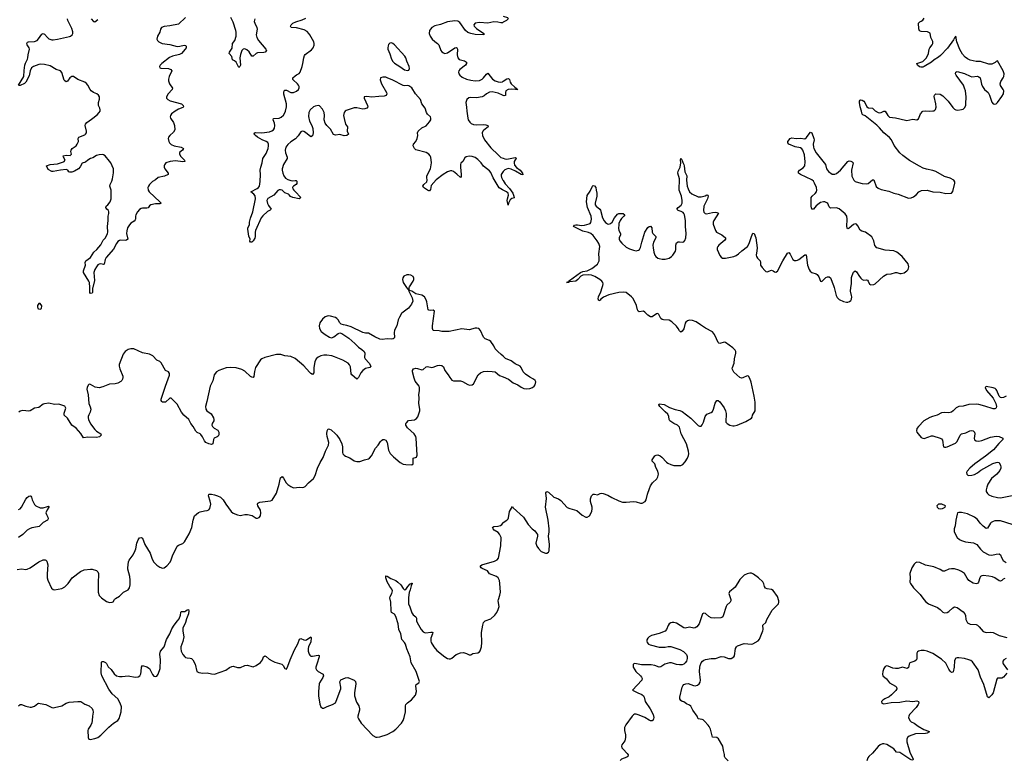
# Model space of a CAD drawing. Header units: inches. Extents: x 1843750 to 1959452, y 907112 to 1016326.
# Tile 66 of 137: x 1873285 to 1886963, y 983435 to 993719. Entities that reach past the tile are written whole.
import ezdxf

# ---------------------------------------------------------------- set-up
doc = ezdxf.new("R2010")
doc.units = ezdxf.units.IN
doc.header["$MEASUREMENT"] = 0
for name, color, linetype in [('B8978', 7, 'Continuous'), ('B8979', 7, 'Continuous'), ('B8988', 7, 'Continuous'), ('B8989', 7, 'Continuous')]:
    doc.layers.add(name, color=color, linetype=linetype)

msp = doc.modelspace()

# ---------------------------------------------------------------- linework, layer by layer
at = {"layer": 'B8978', "color": 6}
for points, elevation in [([(1878658, 990000), (1878670, 989981), (1878687, 989967), (1878690, 989954), (1878698, 989958), (1878692, 989950), (1878739, 989859), (1878745, 989810), (1878728, 989770), (1878687, 989713), (1878610, 989660), (1878590, 989639), (1878559, 989590), (1878542, 989550), (1878522, 989470), (1878492, 989408), (1878487, 989370), (1878490, 989310), (1878485, 989295), (1878474, 989286), (1878450, 989283), (1878390, 989287), (1878322, 989278), (1878290, 989283), (1878217, 989317), (1878130, 989367), (1878090, 989368), (1878050, 989377), (1877890, 989455), (1877830, 989473), (1877781, 989481), (1877751, 989491), (1877731, 989511), (1877710, 989550), (1877691, 989571), (1877670, 989583), (1877603, 989603), (1877570, 989606), (1877526, 989594), (1877490, 989563), (1877456, 989510), (1877445, 989470), (1877450, 989430), (1877475, 989390), (1877530, 989347), (1877590, 989309), (1877610, 989304), (1877630, 989307), (1877650, 989317), (1877710, 989364), (1877730, 989369), (1877762, 989362), (1877856, 989296), (1877942, 989222), (1877990, 989174), (1878039, 989139), (1878070, 989110), (1878078, 989090), (1878074, 989030), (1878082, 989010), (1878139, 988950), (1878162, 988910), (1878147, 988890), (1878090, 988874), (1878052, 988850), (1878024, 988816), (1877990, 988749), (1877970, 988729), (1877901, 988790), (1877890, 988804), (1877878, 988898), (1877867, 988927), (1877849, 988949), (1877774, 988990), (1877659, 989039), (1877623, 989050), (1877550, 989063), (1877510, 989062), (1877470, 989052), (1877430, 989032), (1877405, 989010), (1877384, 988970), (1877372, 988890), (1877370, 988815), (1877350, 988793), (1877330, 988805), (1877310, 988825), (1877230, 988914), (1877110, 989015), (1877050, 989042), (1876970, 989052), (1876911, 989071), (1876892, 989072), (1876850, 989070), (1876690, 989027), (1876650, 989012), (1876630, 988998), (1876559, 988890), (1876545, 988835), (1876537, 988763), (1876530, 988749), (1876510, 988754), (1876490, 988767), (1876410, 988840), (1876370, 988860), (1876290, 988886), (1876209, 988891), (1876155, 988885), (1876050, 988850), (1876018, 988830), (1875987, 988790), (1875970, 988703), (1875929, 988631), (1875884, 988416), (1875866, 988350), (1875870, 988313), (1875883, 988290), (1875946, 988246), (1875976, 988190), (1875982, 988170), (1875980, 988150), (1875959, 988110), (1875955, 988090), (1875964, 988070), (1875988, 988048), (1876038, 988018), (1876052, 987990), (1876050, 987956), (1876042, 987938), (1876030, 987926), (1875986, 987910), (1875976, 987890), (1875968, 987832), (1875950, 987820), (1875910, 987829), (1875871, 987850), (1875852, 987872), (1875825, 987925), (1875801, 987961), (1875790, 987971), (1875749, 987989), (1875730, 988005), (1875696, 988070), (1875662, 988110), (1875633, 988170), (1875566, 988226), (1875534, 988270), (1875470, 988382), (1875390, 988462), (1875370, 988464), (1875310, 988410), (1875270, 988408), (1875259, 988419), (1875252, 988432), (1875251, 988450), (1875308, 988632), (1875365, 988785), (1875368, 988808), (1875353, 988830), (1875310, 988850), (1875250, 988953), (1875231, 988971), (1875190, 988992), (1875133, 989050), (1875090, 989075), (1874990, 989093), (1874870, 989149), (1874830, 989151), (1874790, 989142), (1874750, 989111), (1874723, 989077), (1874668, 988930), (1874666, 988910), (1874675, 988870), (1874718, 988770), (1874719, 988750), (1874712, 988730), (1874702, 988710), (1874690, 988697), (1874647, 988673), (1874610, 988665), (1874530, 988658), (1874440, 988620), (1874390, 988609), (1874335, 988615), (1874270, 988656), (1874250, 988660), (1874236, 988644), (1874220, 988610), (1874218, 988590), (1874238, 988510), (1874243, 988390), (1874264, 988344), (1874271, 988310), (1874265, 988270), (1874246, 988234), (1874238, 988210), (1874236, 988190), (1874241, 988170), (1874270, 988107), (1874327, 988027), (1874350, 988004), (1874411, 987970), (1874418, 987950), (1874404, 987936), (1874391, 987929), (1874350, 987919), (1874230, 987922), (1874170, 987912), (1874134, 987974), (1874070, 988049), (1874010, 988087), (1873950, 988185), (1873903, 988230), (1873903, 988257), (1873923, 988310), (1873924, 988324), (1873910, 988354), (1873830, 988379), (1873770, 988376), (1873690, 988393), (1873630, 988387), (1873610, 988380), (1873550, 988336), (1873490, 988323), (1873430, 988288), (1873410, 988284), (1873330, 988294), (1873290, 988283), (1873272, 988268)], 600), ([(1874299, 990000), (1874296, 989990), (1874294, 989930), (1874290, 989924), (1874270, 989916), (1874257, 989930), (1874260, 989990), (1874259, 990000)], 500), ([(1880000, 989045), (1879974, 989070), (1879925, 989110), (1879891, 989150), (1879870, 989192), (1879829, 989249), (1879810, 989264), (1879750, 989290), (1879728, 989310), (1879685, 989405), (1879661, 989430), (1879636, 989436), (1879610, 989436), (1879530, 989413), (1879427, 989427), (1879250, 989390), (1879150, 989392), (1879110, 989401), (1879030, 989404), (1879020, 989430), (1879020, 989470), (1879048, 989670), (1879030, 989686), (1878990, 989682), (1878970, 989684), (1878961, 989690), (1878942, 989802), (1878932, 989830), (1878907, 989870), (1878870, 989893), (1878790, 989912), (1878730, 989949), (1878700, 989960), (1878694, 989974), (1878697, 990000)], 600), ([(1873250, 986087), (1873310, 986092), (1873370, 986085), (1873390, 986089), (1873430, 986109), (1873550, 986193), (1873610, 986218), (1873639, 986219), (1873650, 986216), (1873660, 986200), (1873676, 986150), (1873666, 986026), (1873667, 985970), (1873675, 985935), (1873727, 985827), (1873749, 985809), (1873770, 985804), (1873870, 985820), (1873910, 985842), (1873959, 985890), (1874013, 985967), (1874130, 986058), (1874182, 986078), (1874270, 986090), (1874290, 986089), (1874350, 986070), (1874362, 986062), (1874372, 986052), (1874380, 986030), (1874373, 985890), (1874377, 985770), (1874390, 985724), (1874419, 985690), (1874490, 985642), (1874530, 985628), (1874570, 985629), (1874584, 985636), (1874602, 985670), (1874616, 985684), (1874670, 985715), (1874728, 985772), (1874790, 985804), (1874811, 985830), (1874821, 985870), (1874821, 985939), (1874815, 985990), (1874788, 986090), (1874787, 986110), (1874795, 986190), (1874805, 986215), (1874860, 986290), (1874890, 986350), (1874898, 986370), (1874911, 986450), (1874930, 986497), (1874950, 986523), (1874970, 986530), (1874990, 986519), (1875023, 986430), (1875097, 986310), (1875127, 986227), (1875150, 986187), (1875190, 986147), (1875230, 986117), (1875270, 986103), (1875290, 986106), (1875330, 986134), (1875375, 986185), (1875390, 986219), (1875410, 986290), (1875444, 986350), (1875470, 986409), (1875490, 986423), (1875550, 986445), (1875576, 986470), (1875639, 986581), (1875677, 986670), (1875694, 986770), (1875713, 986830), (1875770, 986876), (1875790, 986885), (1875850, 986898), (1875890, 986902), (1875910, 986912), (1875928, 986932), (1875939, 986990), (1875933, 987033), (1875909, 987110), (1875914, 987126), (1875919, 987130), (1875950, 987133), (1875990, 987123), (1876033, 987110), (1876072, 987090), (1876111, 987051), (1876148, 986990), (1876224, 986890), (1876250, 986869), (1876310, 986845), (1876350, 986837), (1876370, 986838), (1876411, 986849), (1876450, 986850), (1876513, 986833), (1876570, 986800), (1876590, 986796), (1876610, 986806), (1876628, 986832), (1876636, 986870), (1876628, 986910), (1876595, 986970), (1876590, 986990), (1876594, 987006), (1876621, 987019), (1876770, 987039), (1876792, 987048), (1876853, 987147), (1876889, 987270), (1876903, 987337), (1876910, 987356), (1876930, 987377), (1876950, 987354), (1876988, 987290), (1877010, 987267), (1877050, 987236), (1877090, 987220), (1877170, 987230), (1877210, 987225), (1877230, 987227), (1877250, 987237), (1877296, 987290), (1877368, 987350), (1877388, 987390), (1877422, 987490), (1877459, 987570), (1877501, 987639), (1877531, 987729), (1877576, 987810), (1877578, 987850), (1877556, 987930), (1877551, 987969), (1877555, 988010), (1877570, 988036), (1877590, 988034), (1877610, 988022), (1877670, 987971), (1877691, 987950), (1877733, 987890), (1877759, 987830), (1877768, 987790), (1877769, 987709), (1877776, 987690), (1877790, 987671), (1877810, 987658), (1877870, 987635), (1877930, 987594), (1877970, 987584), (1878010, 987584), (1878073, 987607), (1878130, 987621), (1878143, 987630), (1878170, 987662), (1878228, 987770), (1878263, 987810), (1878299, 987861), (1878310, 987876), (1878330, 987889), (1878350, 987892), (1878370, 987882), (1878388, 987848), (1878410, 987744), (1878430, 987696), (1878476, 987650), (1878570, 987571), (1878610, 987548), (1878650, 987542), (1878730, 987540), (1878749, 987550), (1878753, 987570), (1878750, 987630), (1878796, 987644), (1878808, 987672), (1878791, 987910), (1878787, 987930), (1878764, 987970), (1878672, 988050), (1878649, 988090), (1878650, 988110), (1878657, 988123), (1878688, 988152), (1878770, 988162), (1878799, 988181), (1878815, 988205), (1878842, 988290), (1878843, 988310), (1878830, 988390), (1878833, 988470), (1878830, 988510), (1878840, 988570), (1878841, 988610), (1878834, 988630), (1878780, 988700), (1878763, 988743), (1878740, 988830), (1878741, 988850), (1878757, 988870), (1878790, 988879), (1878810, 988877), (1878870, 988856), (1878890, 988860), (1878930, 988898), (1878950, 988904), (1879010, 988892), (1879030, 988895), (1879090, 988919), (1879121, 988921), (1879150, 988916), (1879170, 988897), (1879191, 988850), (1879236, 988790), (1879261, 988750), (1879290, 988716), (1879310, 988706), (1879330, 988703), (1879410, 988706), (1879436, 988696), (1879510, 988653), (1879535, 988645), (1879570, 988647), (1879590, 988661), (1879654, 988786), (1879684, 988816), (1879730, 988834), (1879777, 988837), (1879850, 988836), (1879891, 988831), (1879950, 988780), (1880000, 988760)], 600), ([(1873270, 986917), (1873290, 986928), (1873310, 986951), (1873370, 987060), (1873390, 987085), (1873410, 987101), (1873430, 987109), (1873441, 987101), (1873447, 987090), (1873459, 987050), (1873488, 986988), (1873509, 986969), (1873570, 986939), (1873610, 986941), (1873670, 986962), (1873683, 986963), (1873690, 986958), (1873691, 986951), (1873665, 986915), (1873650, 986870), (1873655, 986850), (1873677, 986810), (1873682, 986790), (1873672, 986770), (1873610, 986737), (1873556, 986684), (1873530, 986676), (1873455, 986665), (1873420, 986650), (1873390, 986630), (1873330, 986570), (1873270, 986531)], 600), ([(1873269, 984191), (1873290, 984212), (1873310, 984212), (1873369, 984189), (1873430, 984173), (1873450, 984173), (1873490, 984186), (1873537, 984223), (1873550, 984227), (1873570, 984226), (1873650, 984211), (1873730, 984169), (1873750, 984166), (1873770, 984168), (1873870, 984194), (1873930, 984227), (1873970, 984241), (1874090, 984254), (1874132, 984252), (1874190, 984213), (1874251, 984190), (1874290, 984154), (1874301, 984130), (1874305, 984105), (1874294, 984050), (1874291, 983989), (1874285, 983955), (1874275, 983925), (1874237, 983870), (1874231, 983850), (1874238, 983750), (1874247, 983727), (1874263, 983723), (1874330, 983737), (1874370, 983754), (1874410, 983786), (1874523, 983897), (1874588, 983952), (1874649, 983990), (1874666, 984014), (1874696, 984110), (1874697, 984177), (1874682, 984230), (1874646, 984290), (1874570, 984360), (1874524, 984424), (1874424, 984610), (1874418, 984650), (1874422, 984798), (1874431, 984809), (1874450, 984808), (1874475, 984795), (1874490, 984781), (1874515, 984735), (1874555, 984695), (1874596, 984636), (1874630, 984610), (1874670, 984597), (1874710, 984598), (1874790, 984610), (1874890, 984591), (1874930, 984595), (1874952, 984608), (1874966, 984634), (1874973, 984670), (1874976, 984730), (1874990, 984754), (1875050, 984734), (1875087, 984710), (1875104, 984684), (1875130, 984626), (1875150, 984602), (1875170, 984598), (1875190, 984606), (1875210, 984631), (1875236, 984710), (1875239, 984830), (1875233, 984910), (1875240, 984950), (1875291, 985009), (1875325, 985115), (1875370, 985190), (1875397, 985263), (1875430, 985314), (1875479, 985370), (1875499, 985401), (1875517, 985450), (1875522, 985490), (1875530, 985501), (1875577, 985503), (1875591, 985509), (1875610, 985527), (1875630, 985530), (1875635, 985510), (1875628, 985470), (1875600, 985400), (1875588, 985350), (1875551, 985270), (1875551, 985230), (1875563, 985150), (1875553, 985087), (1875525, 985010), (1875523, 984990), (1875529, 984950), (1875550, 984906), (1875580, 984870), (1875590, 984863), (1875610, 984858), (1875655, 984855), (1875670, 984849), (1875689, 984829), (1875724, 984770), (1875747, 984667), (1875773, 984653), (1875830, 984646), (1875890, 984648), (1875950, 984634), (1875990, 984633), (1876150, 984689), (1876197, 984723), (1876230, 984739), (1876250, 984741), (1876310, 984725), (1876350, 984724), (1876410, 984750), (1876450, 984757), (1876510, 984736), (1876530, 984734), (1876570, 984750), (1876630, 984792), (1876658, 984830), (1876670, 984872), (1876690, 984887), (1876710, 984878), (1876750, 984838), (1876790, 984815), (1876830, 984796), (1876926, 984770), (1876946, 984750), (1876970, 984708), (1876990, 984701), (1877010, 984742), (1877040, 984830), (1877104, 984970), (1877149, 985051), (1877170, 985119), (1877190, 985125), (1877230, 985106), (1877255, 985105), (1877271, 985109), (1877330, 985150), (1877334, 985134), (1877330, 985080), (1877296, 985010), (1877291, 984990), (1877294, 984950), (1877306, 984910), (1877314, 984894), (1877330, 984883), (1877350, 984882), (1877430, 984896), (1877445, 984890), (1877446, 984870), (1877411, 984770), (1877399, 984730), (1877399, 984710), (1877408, 984690), (1877430, 984670), (1877490, 984638), (1877500, 984630), (1877502, 984622), (1877503, 984610), (1877496, 984584), (1877450, 984510), (1877445, 984495), (1877436, 984390), (1877437, 984330), (1877454, 984214), (1877470, 984179), (1877490, 984161), (1877510, 984159), (1877557, 984183), (1877630, 984208), (1877670, 984235), (1877683, 984257), (1877744, 984430), (1877747, 984450), (1877733, 984527), (1877745, 984555), (1877810, 984581), (1877845, 984585), (1877930, 984546), (1877949, 984529), (1877955, 984495), (1877934, 984370), (1877935, 984330), (1877963, 984243), (1877995, 984190), (1878005, 984150), (1878005, 984130), (1877980, 984050), (1877982, 984030), (1877990, 984010), (1878028, 983950), (1878190, 983781), (1878230, 983758), (1878250, 983755), (1878290, 983760), (1878390, 983794), (1878470, 983837), (1878510, 983867), (1878589, 983951), (1878613, 983990), (1878628, 984030), (1878642, 984110), (1878642, 984190), (1878650, 984210), (1878670, 984234), (1878727, 984273), (1878781, 984339), (1878798, 984390), (1878788, 984470), (1878791, 984489), (1878831, 984509), (1878837, 984530), (1878791, 984670), (1878725, 984790), (1878710, 984870), (1878663, 984983), (1878644, 985050), (1878632, 985072), (1878594, 985114), (1878580, 985190), (1878550, 985250), (1878543, 985330), (1878510, 985434), (1878490, 985463), (1878448, 985490), (1878443, 985510), (1878439, 985630), (1878427, 985693), (1878429, 985711), (1878456, 985750), (1878463, 985790), (1878454, 985814), (1878426, 985850), (1878390, 985913), (1878370, 985969), (1878370, 985995), (1878390, 985994), (1878442, 985962), (1878510, 985930), (1878538, 985910), (1878579, 985870), (1878610, 985821), (1878630, 985802), (1878650, 985808), (1878677, 985850), (1878710, 985885), (1878716, 985884), (1878730, 985896), (1878735, 985895), (1878738, 985890), (1878721, 985859), (1878710, 985804), (1878694, 985766), (1878685, 985695), (1878688, 985608), (1878706, 985566), (1878730, 985483), (1878750, 985454), (1878788, 985428), (1878797, 985410), (1878798, 985370), (1878806, 985350), (1878863, 985250), (1878890, 985218), (1878909, 985209), (1878927, 985207), (1878996, 985216), (1879015, 985215), (1879025, 985210), (1879021, 985190), (1878996, 985130), (1878994, 985090), (1879001, 985070), (1879036, 985010), (1879079, 984959), (1879190, 984873), (1879230, 984851), (1879250, 984845), (1879270, 984845), (1879290, 984854), (1879350, 984906), (1879410, 984929), (1879450, 984932), (1879490, 984920), (1879530, 984902), (1879550, 984902), (1879581, 984919), (1879650, 984930), (1879670, 984943), (1879683, 984957), (1879700, 985010), (1879706, 985070), (1879700, 985210), (1879718, 985310), (1879730, 985347), (1879750, 985372), (1879830, 985401), (1879887, 985450), (1879915, 985490), (1879933, 985530), (1879945, 985570), (1879933, 985650), (1879934, 985670), (1879957, 985730), (1879965, 985770), (1879957, 985890), (1879948, 985930), (1879931, 985971), (1879908, 985990), (1879810, 986027), (1879785, 986065), (1879710, 986099), (1879696, 986110), (1879683, 986130), (1879684, 986136), (1879705, 986150), (1879879, 986201), (1879920, 986220), (1879938, 986242), (1879968, 986412), (1879971, 986530), (1879966, 986550), (1879950, 986577), (1879930, 986597), (1879878, 986630), (1879860, 986650), (1879852, 986670), (1879870, 986680), (1879930, 986685), (1879964, 986696), (1879983, 986710), (1880000, 986733)], 500)]:
    msp.add_lwpolyline(points, dxfattribs=dict(at, elevation=elevation))
at = {"layer": 'B8978', "color": 6, "elevation": 600}
msp.add_lwpolyline([(1873570, 989778), (1873550, 989778), (1873532, 989750), (1873531, 989730), (1873538, 989710), (1873544, 989704), (1873570, 989701), (1873589, 989711), (1873590, 989746)], close=True, dxfattribs=at)
at = {"layer": 'B8979', "color": 6}
for points, elevation in [([(1875586, 993750), (1875490, 993659), (1875370, 993633), (1875290, 993625), (1875254, 993610), (1875243, 993590), (1875232, 993548), (1875200, 993490), (1875191, 993450), (1875198, 993430), (1875218, 993410), (1875264, 993390), (1875370, 993374), (1875470, 993349), (1875510, 993350), (1875570, 993364), (1875590, 993359), (1875598, 993350), (1875595, 993330), (1875582, 993310), (1875531, 993249), (1875504, 993236), (1875407, 993213), (1875365, 993195), (1875257, 993110), (1875237, 993090), (1875227, 993070), (1875232, 993052), (1875245, 993045), (1875350, 993043), (1875386, 993030), (1875397, 993010), (1875361, 992930), (1875352, 992892), (1875352, 992872), (1875365, 992830), (1875407, 992770), (1875404, 992750), (1875347, 992690), (1875325, 992650), (1875325, 992630), (1875341, 992610), (1875374, 992594), (1875532, 992552), (1875556, 992530), (1875560, 992510), (1875550, 992498), (1875490, 992475), (1875446, 992450), (1875393, 992410), (1875380, 992390), (1875374, 992370), (1875378, 992350), (1875420, 992290), (1875435, 992250), (1875439, 992190), (1875423, 992157), (1875370, 992110), (1875353, 992090), (1875345, 992070), (1875355, 992030), (1875366, 992010), (1875390, 991986), (1875430, 991967), (1875527, 991950), (1875559, 991930), (1875546, 991910), (1875506, 991874), (1875503, 991850), (1875522, 991822), (1875576, 991770), (1875578, 991750), (1875550, 991745), (1875450, 991760), (1875373, 991750), (1875317, 991730), (1875295, 991705), (1875290, 991690), (1875293, 991670), (1875302, 991650), (1875347, 991590), (1875345, 991570), (1875295, 991545), (1875210, 991526), (1875170, 991495), (1875128, 991472), (1875086, 991430), (1875072, 991410), (1875066, 991390), (1875070, 991350), (1875081, 991330), (1875231, 991190), (1875248, 991170), (1875230, 991164), (1875170, 991161), (1875107, 991150), (1875086, 991134), (1875070, 991109), (1875050, 991103), (1874990, 991104), (1874970, 991098), (1874950, 991084), (1874920, 991050), (1874897, 991010), (1874893, 990990), (1874895, 990950), (1874890, 990942), (1874876, 990924), (1874830, 990893), (1874810, 990873), (1874784, 990830), (1874771, 990789), (1874767, 990750), (1874786, 990670), (1874770, 990658), (1874750, 990655), (1874690, 990659), (1874670, 990654), (1874650, 990640), (1874630, 990614), (1874586, 990534), (1874484, 990416), (1874472, 990390), (1874456, 990324), (1874450, 990320), (1874410, 990329), (1874390, 990325), (1874370, 990314), (1874350, 990290), (1874328, 990250), (1874314, 990210), (1874324, 990096), (1874299, 990000)], 500), ([(1876550, 993730), (1876544, 993696), (1876551, 993670), (1876579, 993610), (1876582, 993590), (1876569, 993510), (1876578, 993470), (1876600, 993430), (1876706, 993310), (1876712, 993290), (1876693, 993270), (1876676, 993264), (1876590, 993259), (1876570, 993251), (1876530, 993211), (1876510, 993214), (1876471, 993271), (1876441, 993301), (1876410, 993315), (1876390, 993312), (1876369, 993290), (1876350, 993236), (1876344, 993190), (1876350, 993089), (1876343, 993070), (1876330, 993056), (1876290, 993130), (1876270, 993148), (1876242, 993162), (1876230, 993210), (1876195, 993250), (1876200, 993270), (1876237, 993323), (1876241, 993390), (1876274, 993430), (1876290, 993490), (1876292, 993548), (1876289, 993570), (1876250, 993685), (1876216, 993750)], 500), ([(1880000, 991351), (1879990, 991355), (1879946, 991386), (1879863, 991523), (1879830, 991597), (1879810, 991623), (1879730, 991684), (1879694, 991730), (1879650, 991776), (1879610, 991804), (1879570, 991822), (1879530, 991825), (1879486, 991814), (1879470, 991800), (1879440, 991750), (1879415, 991725), (1879409, 991710), (1879407, 991673), (1879419, 991570), (1879417, 991543), (1879410, 991527), (1879356, 991576), (1879310, 991610), (1879290, 991621), (1879270, 991623), (1879230, 991607), (1879169, 991570), (1879070, 991498), (1879002, 991418), (1878990, 991362), (1878976, 991344), (1878970, 991341), (1878950, 991350), (1878893, 991390), (1878884, 991410), (1878899, 991430), (1878941, 991470), (1878945, 991490), (1878939, 991530), (1878942, 991550), (1878990, 991650), (1879007, 991730), (1878996, 991810), (1878988, 991830), (1878970, 991850), (1878930, 991876), (1878790, 991912), (1878767, 991930), (1878750, 991970), (1878757, 991990), (1878790, 992030), (1878807, 992070), (1878814, 992110), (1878812, 992150), (1878820, 992170), (1878870, 992217), (1878930, 992247), (1878980, 992300), (1878997, 992330), (1878998, 992350), (1878992, 992370), (1878950, 992409), (1878936, 992430), (1878916, 992490), (1878873, 992553), (1878853, 992613), (1878784, 992690), (1878730, 992774), (1878690, 992802), (1878670, 992807), (1878630, 992803), (1878610, 992807), (1878470, 992878), (1878390, 992913), (1878370, 992921), (1878330, 992923), (1878298, 992910), (1878294, 992886), (1878310, 992829), (1878379, 992710), (1878385, 992690), (1878374, 992666), (1878350, 992657), (1878275, 992655), (1878175, 992645), (1878109, 992651), (1878071, 992649), (1878068, 992630), (1878116, 992530), (1878119, 992510), (1878109, 992491), (1878079, 992481), (1878050, 992479), (1877970, 992495), (1877930, 992495), (1877822, 992458), (1877808, 992450), (1877793, 992430), (1877785, 992390), (1877790, 992349), (1877809, 992270), (1877837, 992230), (1877836, 992170), (1877851, 992130), (1877830, 992110), (1877790, 992105), (1877730, 992126), (1877670, 992115), (1877645, 992125), (1877601, 992201), (1877550, 992252), (1877530, 992281), (1877515, 992330), (1877518, 992390), (1877513, 992430), (1877490, 992478), (1877450, 992522), (1877429, 992529), (1877390, 992521), (1877368, 992510), (1877320, 992470), (1877300, 992430), (1877295, 992375), (1877310, 992311), (1877345, 992250), (1877358, 992210), (1877363, 992150), (1877350, 992105), (1877330, 992092), (1877255, 992155), (1877230, 992169), (1877210, 992172), (1877190, 992162), (1877153, 992107), (1877117, 992063), (1877050, 992022), (1877010, 991986), (1876984, 991950), (1876972, 991910), (1876975, 991870), (1877000, 991810), (1876999, 991790), (1876951, 991709), (1876933, 991650), (1876931, 991630), (1876939, 991590), (1876955, 991550), (1876979, 991519), (1877010, 991500), (1877050, 991485), (1877070, 991482), (1877110, 991488), (1877126, 991486), (1877136, 991476), (1877135, 991445), (1877125, 991430), (1877090, 991410), (1877081, 991399), (1877075, 991390), (1877077, 991370), (1877091, 991350), (1877110, 991335), (1877190, 991250), (1877181, 991239), (1877167, 991233), (1877078, 991250), (1877046, 991266), (1877030, 991288), (1877017, 991297), (1876970, 991313), (1876930, 991350), (1876910, 991359), (1876890, 991359), (1876870, 991347), (1876816, 991284), (1876730, 991236), (1876717, 991210), (1876726, 991166), (1876739, 991139), (1876777, 991090), (1876775, 991085), (1876766, 991074), (1876726, 991054), (1876663, 990997), (1876641, 990970), (1876559, 990790), (1876555, 990770), (1876556, 990710), (1876550, 990687), (1876530, 990651), (1876510, 990631), (1876490, 990630), (1876484, 990644), (1876485, 990670), (1876470, 990715), (1876453, 990810), (1876456, 990830), (1876475, 990870), (1876476, 990910), (1876490, 990964), (1876525, 991050), (1876561, 991230), (1876554, 991274), (1876537, 991297), (1876497, 991330), (1876585, 991375), (1876603, 991390), (1876615, 991410), (1876627, 991473), (1876631, 991570), (1876627, 991630), (1876633, 991670), (1876653, 991730), (1876662, 991790), (1876710, 991860), (1876735, 991930), (1876743, 991970), (1876742, 991990), (1876730, 992012), (1876708, 992028), (1876651, 992050), (1876590, 992086), (1876560, 992110), (1876544, 992130), (1876544, 992136), (1876550, 992150), (1876566, 992154), (1876650, 992149), (1876756, 992164), (1876786, 992174), (1876810, 992190), (1876826, 992214), (1876831, 992249), (1876823, 992283), (1876804, 992330), (1876810, 992346), (1876887, 992353), (1876915, 992365), (1876950, 992394), (1876970, 992425), (1876979, 992450), (1876990, 992510), (1876992, 992550), (1876954, 992686), (1876953, 992707), (1876958, 992730), (1876970, 992742), (1876990, 992739), (1877050, 992710), (1877090, 992709), (1877130, 992725), (1877156, 992750), (1877165, 992775), (1877166, 992790), (1877159, 992810), (1877144, 992830), (1877084, 992884), (1877080, 992890), (1877079, 992910), (1877110, 992942), (1877130, 992956), (1877168, 992972), (1877183, 992990), (1877210, 993070), (1877220, 993110), (1877230, 993190), (1877240, 993220), (1877250, 993236), (1877337, 993303), (1877361, 993330), (1877376, 993364), (1877376, 993390), (1877370, 993412), (1877316, 993510), (1877303, 993530), (1877277, 993557), (1877237, 993577), (1877130, 993606), (1877054, 993610), (1877047, 993630), (1877056, 993650), (1877079, 993670), (1877122, 993690), (1877210, 993716), (1877259, 993741)], 500), ([(1873267, 992810), (1873340, 992930), (1873345, 993015), (1873356, 993090), (1873364, 993116), (1873394, 993170), (1873400, 993190), (1873401, 993230), (1873419, 993310), (1873414, 993330), (1873390, 993370), (1873386, 993390), (1873394, 993406), (1873408, 993412), (1873490, 993417), (1873527, 993430), (1873547, 993453), (1873590, 993520), (1873610, 993529), (1873630, 993519), (1873670, 993470), (1873690, 993454), (1873730, 993442), (1873750, 993440), (1873810, 993447), (1873976, 993484), (1873991, 993490), (1874013, 993507), (1874022, 993530), (1874022, 993550), (1874010, 993596), (1873952, 993710), (1873947, 993730)], 500), ([(1874277, 993730), (1874310, 993695), (1874330, 993689), (1874370, 993722)], 500), ([(1880000, 993684), (1879990, 993678), (1879970, 993676), (1879926, 993686), (1879870, 993689), (1879790, 993673), (1879670, 993682), (1879610, 993670), (1879595, 993650), (1879599, 993630), (1879610, 993614), (1879630, 993596), (1879732, 993530), (1879734, 993510), (1879731, 993509), (1879610, 993514), (1879550, 993528), (1879510, 993543), (1879480, 993570), (1879401, 993681), (1879370, 993700), (1879330, 993705), (1879229, 993691), (1879130, 993653), (1879050, 993636), (1879010, 993610), (1878991, 993590), (1878979, 993570), (1878971, 993530), (1878986, 993490), (1879015, 993450), (1879050, 993417), (1879091, 993390), (1879109, 993370), (1879137, 993290), (1879150, 993271), (1879170, 993258), (1879191, 993251), (1879230, 993257), (1879330, 993328), (1879350, 993333), (1879356, 993330), (1879365, 993310), (1879361, 993230), (1879370, 993188), (1879390, 993167), (1879466, 993146), (1879494, 993130), (1879492, 993110), (1879476, 993090), (1879401, 993030), (1879385, 993010), (1879380, 992990), (1879384, 992970), (1879397, 992950), (1879430, 992923), (1879490, 992893), (1879550, 992878), (1879610, 992872), (1879670, 992877), (1879710, 992893), (1879730, 992911), (1879770, 992964), (1879790, 992977), (1879855, 992895), (1879890, 992870), (1879930, 992855), (1879970, 992853), (1879990, 992858), (1880000, 992864)], 500), ([(1874259, 990000), (1874254, 990070), (1874247, 990090), (1874172, 990210), (1874170, 990230), (1874200, 990310), (1874193, 990350), (1874199, 990361), (1874205, 990370), (1874270, 990418), (1874316, 990490), (1874356, 990530), (1874410, 990595), (1874443, 990657), (1874477, 990690), (1874505, 990750), (1874509, 990770), (1874506, 990846), (1874516, 990930), (1874514, 990990), (1874524, 991030), (1874524, 991050), (1874518, 991070), (1874494, 991090), (1874483, 991110), (1874487, 991130), (1874511, 991150), (1874543, 991190), (1874557, 991230), (1874554, 991354), (1874539, 991410), (1874540, 991430), (1874563, 991477), (1874572, 991508), (1874589, 991591), (1874587, 991650), (1874551, 991731), (1874534, 991754), (1874471, 991831), (1874450, 991843), (1874430, 991848), (1874390, 991845), (1874350, 991834), (1874300, 991800), (1874266, 991790), (1874230, 991771), (1874198, 991742), (1874151, 991729), (1874123, 991677), (1874103, 991650), (1874046, 991614), (1874010, 991600), (1873982, 991602), (1873969, 991609), (1873952, 991632), (1873930, 991638), (1873850, 991632), (1873750, 991611), (1873732, 991612), (1873679, 991639), (1873657, 991690), (1873710, 991711), (1873810, 991718), (1873894, 991746), (1873903, 991750), (1873915, 991770), (1873893, 991810), (1873890, 991830), (1873930, 991839), (1873985, 991835), (1874004, 991850), (1873995, 991890), (1873998, 991910), (1874013, 991930), (1874067, 991970), (1874085, 991990), (1874100, 992030), (1874099, 992070), (1874108, 992090), (1874190, 992122), (1874201, 992130), (1874213, 992150), (1874214, 992170), (1874192, 992250), (1874200, 992270), (1874217, 992290), (1874283, 992337), (1874361, 992399), (1874390, 992430), (1874401, 992450), (1874404, 992470), (1874400, 992490), (1874381, 992530), (1874378, 992550), (1874380, 992570), (1874395, 992615), (1874393, 992650), (1874380, 992670), (1874356, 992690), (1874308, 992708), (1874277, 992730), (1874262, 992750), (1874232, 992812), (1874214, 992834), (1874191, 992851), (1874090, 992890), (1874030, 992929), (1874010, 992931), (1873983, 992910), (1873950, 992867), (1873930, 992857), (1873910, 992869), (1873902, 992882), (1873870, 992985), (1873850, 993010), (1873790, 993029), (1873710, 993078), (1873630, 993098), (1873578, 993102), (1873550, 993099), (1873477, 993070), (1873450, 993052), (1873432, 993010), (1873418, 992942), (1873370, 992854), (1873350, 992835), (1873290, 992806), (1873270, 992806)], 500), ([(1880000, 992668), (1879990, 992670), (1879930, 992699), (1879850, 992716), (1879810, 992714), (1879770, 992690), (1879738, 992662), (1879710, 992650), (1879630, 992635), (1879550, 992638), (1879526, 992634), (1879498, 992610), (1879483, 992570), (1879493, 992507), (1879495, 992450), (1879512, 992350), (1879516, 992330), (1879536, 992296), (1879557, 992277), (1879590, 992263), (1879630, 992260), (1879730, 992263), (1879759, 992259), (1879787, 992250), (1879794, 992230), (1879734, 992186), (1879719, 992170), (1879711, 992150), (1879714, 992110), (1879743, 992050), (1879830, 991942), (1879930, 991841), (1879970, 991806), (1880000, 991795)], 500), ([(1880000, 991611), (1879999, 991610), (1879973, 991570), (1879972, 991550), (1879978, 991530), (1879997, 991490), (1880000, 991485)], 500), ([(1878697, 990000), (1878698, 990010), (1878750, 990087), (1878759, 990110), (1878760, 990130), (1878750, 990153), (1878719, 990170), (1878690, 990177), (1878662, 990178), (1878622, 990158), (1878605, 990135), (1878601, 990110), (1878614, 990070), (1878658, 990000)], 600)]:
    msp.add_lwpolyline(points, dxfattribs=dict(at, elevation=elevation))
at = {"layer": 'B8979', "color": 6, "elevation": 500}
msp.add_lwpolyline([(1878450, 993398), (1878427, 993393), (1878410, 993376), (1878402, 993358), (1878398, 993330), (1878400, 993310), (1878427, 993247), (1878452, 993170), (1878470, 993139), (1878490, 993118), (1878567, 993070), (1878630, 993022), (1878670, 993012), (1878690, 993019), (1878699, 993041), (1878696, 993070), (1878664, 993144), (1878649, 993190), (1878635, 993215), (1878490, 993372), (1878470, 993389)], close=True, dxfattribs=at)
at = {"layer": 'B8988', "color": 6}
for points, elevation in [([(1880000, 986733), (1880003, 986737), (1880053, 986770), (1880070, 986789), (1880076, 986804), (1880090, 986890), (1880130, 986961), (1880139, 986939), (1880282, 986810), (1880350, 986710), (1880403, 986650), (1880440, 986620), (1880466, 986590), (1880476, 986570), (1880479, 986550), (1880456, 986450), (1880469, 986410), (1880490, 986378), (1880530, 986336), (1880589, 986311), (1880610, 986311), (1880630, 986324), (1880638, 986342), (1880644, 986430), (1880629, 986550), (1880639, 986610), (1880641, 986650), (1880625, 986770), (1880589, 986950), (1880605, 987070), (1880592, 987150), (1880610, 987170), (1880630, 987158), (1880706, 987090), (1880770, 987065), (1880804, 987044), (1880890, 986947), (1880927, 986930), (1881026, 986906), (1881098, 986838), (1881150, 986810), (1881170, 986810), (1881199, 986830), (1881231, 986890), (1881238, 986930), (1881236, 986950), (1881213, 987030), (1881213, 987067), (1881228, 987110), (1881250, 987133), (1881270, 987132), (1881310, 987121), (1881350, 987140), (1881370, 987143), (1881390, 987139), (1881457, 987117), (1881510, 987085), (1881610, 987037), (1881661, 987021), (1881710, 987020), (1881810, 987029), (1881850, 987024), (1881910, 987005), (1881930, 987007), (1881972, 987028), (1881987, 987053), (1882007, 987130), (1882033, 987210), (1882050, 987245), (1882077, 987290), (1882135, 987345), (1882152, 987370), (1882157, 987410), (1882148, 987450), (1882123, 987503), (1882108, 987550), (1882070, 987590), (1882069, 987610), (1882110, 987662), (1882126, 987674), (1882150, 987675), (1882183, 987663), (1882205, 987645), (1882270, 987575), (1882290, 987560), (1882330, 987542), (1882370, 987531), (1882413, 987527), (1882470, 987529), (1882497, 987543), (1882530, 987578), (1882561, 987630), (1882578, 987670), (1882581, 987690), (1882577, 987730), (1882547, 987830), (1882473, 987970), (1882450, 988061), (1882424, 988090), (1882370, 988113), (1882317, 988150), (1882306, 988170), (1882302, 988210), (1882290, 988241), (1882250, 988274), (1882179, 988350), (1882163, 988370), (1882170, 988386), (1882236, 988376), (1882310, 988336), (1882390, 988305), (1882454, 988294), (1882490, 988280), (1882610, 988186), (1882710, 988084), (1882730, 988076), (1882750, 988077), (1882766, 988094), (1882783, 988130), (1882809, 988211), (1882830, 988242), (1882890, 988267), (1882910, 988280), (1882923, 988310), (1882945, 988395), (1882970, 988433), (1882990, 988433), (1883010, 988412), (1883070, 988329), (1883089, 988290), (1883099, 988250), (1883095, 988130), (1883111, 988111), (1883150, 988090), (1883190, 988080), (1883210, 988080), (1883250, 988090), (1883370, 988139), (1883450, 988185), (1883460, 988200), (1883467, 988230), (1883501, 988290), (1883502, 988410), (1883490, 988490), (1883448, 988688), (1883430, 988737), (1883410, 988770), (1883392, 988772), (1883330, 988747), (1883310, 988744), (1883290, 988751), (1883206, 988826), (1883190, 988851), (1883184, 988870), (1883185, 988890), (1883210, 988950), (1883213, 989010), (1883233, 989090), (1883231, 989111), (1883223, 989130), (1883190, 989163), (1883090, 989238), (1883070, 989241), (1883010, 989222), (1882999, 989230), (1882990, 989239), (1882964, 989290), (1882939, 989350), (1882910, 989383), (1882810, 989434), (1882744, 989484), (1882682, 989522), (1882630, 989541), (1882590, 989547), (1882561, 989539), (1882540, 989520), (1882530, 989504), (1882511, 989429), (1882490, 989393), (1882470, 989382), (1882450, 989397), (1882433, 989433), (1882410, 989464), (1882345, 989525), (1882307, 989547), (1882230, 989550), (1882210, 989557), (1882192, 989572), (1882164, 989624), (1882150, 989639), (1882130, 989637), (1882070, 989594), (1882050, 989594), (1882010, 989617), (1881970, 989659), (1881950, 989670), (1881890, 989662), (1881876, 989670), (1881865, 989690), (1881853, 989750), (1881806, 989846), (1881786, 989870), (1881710, 989931), (1881675, 989935), (1881609, 989929), (1881470, 989900), (1881394, 989866), (1881360, 989840), (1881350, 989826), (1881330, 989817), (1881322, 989842), (1881324, 989870), (1881358, 989942), (1881377, 990000)], 500), ([(1884600, 990000), (1884628, 989888), (1884641, 989861), (1884670, 989834), (1884730, 989807), (1884770, 989796), (1884790, 989796), (1884814, 989806), (1884830, 989821), (1884839, 989841), (1884843, 989870), (1884841, 989890), (1884824, 989950), (1884833, 990000)], 500), ([(1880000, 988760), (1880074, 988730), (1880138, 988678), (1880207, 988647), (1880250, 988616), (1880290, 988597), (1880330, 988592), (1880370, 988597), (1880408, 988612), (1880434, 988630), (1880445, 988650), (1880457, 988690), (1880445, 988710), (1880421, 988730), (1880370, 988756), (1880310, 988796), (1880279, 988830), (1880250, 988890), (1880235, 988910), (1880170, 988943), (1880110, 988982), (1880033, 989013), (1880000, 989045)], 600), ([(1886990, 988490), (1886950, 988472), (1886930, 988470), (1886910, 988472), (1886892, 988492), (1886858, 988570), (1886850, 988584), (1886836, 988596), (1886810, 988607), (1886710, 988626), (1886698, 988610), (1886716, 988570), (1886806, 988466), (1886847, 988390), (1886856, 988350), (1886852, 988330), (1886840, 988320), (1886830, 988315), (1886810, 988315), (1886693, 988353), (1886610, 988374), (1886570, 988379), (1886470, 988375), (1886390, 988352), (1886330, 988349), (1886294, 988330), (1886253, 988287), (1886229, 988271), (1886190, 988261), (1886130, 988265), (1886090, 988262), (1886030, 988227), (1885967, 988210), (1885930, 988195), (1885847, 988150), (1885769, 988070), (1885750, 988041), (1885744, 988010), (1885750, 987990), (1885764, 987970), (1885810, 987920), (1885830, 987908), (1885850, 987906), (1885950, 987943), (1885970, 987942), (1886070, 987908), (1886090, 987898), (1886103, 987883), (1886111, 987850), (1886112, 987810), (1886120, 987790), (1886130, 987782), (1886150, 987783), (1886169, 987789), (1886283, 987837), (1886310, 987863), (1886350, 987948), (1886370, 987969), (1886430, 987981), (1886484, 988010), (1886510, 988016), (1886531, 988011), (1886548, 987990), (1886552, 987970), (1886544, 987904), (1886550, 987887), (1886571, 987871), (1886608, 987868), (1886650, 987875), (1886770, 987921), (1886850, 987936), (1886892, 987932), (1886941, 987910), (1886942, 987890), (1886885, 987835), (1886812, 987748), (1886702, 987658), (1886553, 987550), (1886484, 987490), (1886449, 987450), (1886440, 987430), (1886441, 987410), (1886456, 987396), (1886470, 987390), (1886510, 987394), (1886550, 987405), (1886590, 987426), (1886638, 987462), (1886805, 987555), (1886850, 987572), (1886870, 987574), (1886890, 987570), (1886912, 987530), (1886917, 987510), (1886916, 987490), (1886900, 987460), (1886857, 987410), (1886786, 987350), (1886735, 987270), (1886719, 987230), (1886711, 987190), (1886713, 987170), (1886730, 987141), (1886750, 987124), (1886790, 987104), (1886870, 987084), (1886910, 987082), (1887190, 987134)], 500), ([(1887070, 986708), (1886910, 986759), (1886830, 986759), (1886807, 986753), (1886782, 986738), (1886770, 986727), (1886730, 986657), (1886710, 986656), (1886668, 986688), (1886629, 986729), (1886590, 986780), (1886550, 986812), (1886450, 986856), (1886370, 986875), (1886330, 986878), (1886313, 986870), (1886307, 986853), (1886289, 986770), (1886279, 986690), (1886266, 986650), (1886267, 986610), (1886308, 986530), (1886342, 986502), (1886370, 986487), (1886424, 986470), (1886533, 986453), (1886563, 986443), (1886581, 986430), (1886630, 986367), (1886669, 986330), (1886750, 986289), (1886790, 986282), (1886850, 986299), (1886890, 986304), (1886910, 986290), (1886925, 986250), (1886949, 986210), (1886990, 986183)], 500), ([(1886970, 985961), (1886948, 985952), (1886930, 985930), (1886910, 985921), (1886890, 985926), (1886830, 985968), (1886801, 985981), (1886750, 985993), (1886670, 986000), (1886650, 985997), (1886633, 985987), (1886622, 985970), (1886606, 985910), (1886590, 985891), (1886570, 985885), (1886530, 985896), (1886472, 985932), (1886445, 985965), (1886430, 985998), (1886410, 986029), (1886370, 986057), (1886330, 986075), (1886270, 986093), (1886230, 986095), (1886190, 986088), (1886130, 986062), (1886110, 986064), (1886070, 986085), (1885982, 986122), (1885870, 986146), (1885790, 986183), (1885750, 986186), (1885730, 986177), (1885710, 986160), (1885676, 986110), (1885652, 986030), (1885656, 985970), (1885652, 985910), (1885658, 985890), (1885700, 985830), (1885796, 985736), (1885829, 985689), (1885870, 985642), (1885910, 985610), (1886036, 985556), (1886073, 985530), (1886110, 985494), (1886130, 985484), (1886170, 985490), (1886190, 985501), (1886250, 985553), (1886270, 985565), (1886290, 985564), (1886310, 985555), (1886390, 985498), (1886416, 985470), (1886425, 985445), (1886430, 985390), (1886450, 985346), (1886487, 985327), (1886570, 985319), (1886591, 985311), (1886616, 985290), (1886670, 985226), (1886710, 985212), (1886770, 985215), (1886809, 985209), (1886890, 985169), (1887000, 985140)], 500), ([(1883127, 983430), (1883086, 983470), (1883078, 983490), (1883076, 983516), (1883061, 983570), (1883051, 983630), (1882993, 983733), (1882970, 983750), (1882910, 983756), (1882881, 983870), (1882864, 983904), (1882850, 983924), (1882800, 983980), (1882778, 983998), (1882764, 984004), (1882710, 984012), (1882694, 984050), (1882634, 984130), (1882606, 984186), (1882590, 984202), (1882550, 984219), (1882510, 984248), (1882490, 984252), (1882470, 984264), (1882457, 984290), (1882455, 984310), (1882486, 984450), (1882496, 984470), (1882513, 984487), (1882541, 984499), (1882570, 984500), (1882646, 984474), (1882670, 984470), (1882703, 984477), (1882725, 984495), (1882738, 984522), (1882744, 984550), (1882728, 984670), (1882731, 984729), (1882736, 984750), (1882753, 984787), (1882770, 984810), (1882790, 984828), (1882810, 984835), (1882890, 984848), (1882950, 984849), (1883030, 984878), (1883070, 984872), (1883130, 984849), (1883170, 984850), (1883206, 984870), (1883215, 984885), (1883230, 984990), (1883241, 985010), (1883256, 985024), (1883350, 985058), (1883450, 985050), (1883470, 985054), (1883544, 985096), (1883563, 985117), (1883609, 985231), (1883612, 985250), (1883609, 985311), (1883652, 985348), (1883666, 985390), (1883740, 985520), (1883825, 985610), (1883832, 985630), (1883832, 985650), (1883810, 985710), (1883754, 985794), (1883730, 985809), (1883670, 985816), (1883646, 985826), (1883632, 985850), (1883624, 985884), (1883610, 985913), (1883550, 985969), (1883480, 986020), (1883450, 986032), (1883428, 986032), (1883390, 986025), (1883350, 986005), (1883290, 985947), (1883222, 985838), (1883144, 985776), (1883137, 985750), (1883162, 985670), (1883164, 985650), (1883155, 985630), (1883110, 985591), (1883097, 985570), (1883058, 985442), (1883052, 985428), (1883040, 985420), (1883025, 985415), (1882930, 985410), (1882890, 985414), (1882859, 985430), (1882810, 985473), (1882790, 985478), (1882771, 985469), (1882764, 985456), (1882723, 985330), (1882692, 985290), (1882670, 985274), (1882650, 985271), (1882590, 985282), (1882530, 985272), (1882510, 985277), (1882410, 985338), (1882370, 985351), (1882350, 985350), (1882330, 985344), (1882308, 985330), (1882292, 985308), (1882271, 985250), (1882251, 985229), (1882170, 985196), (1882062, 985170), (1882030, 985150), (1882011, 985130), (1881999, 985110), (1881995, 985090), (1882001, 985070), (1882021, 985050), (1882041, 985041), (1882166, 985006), (1882250, 985006), (1882295, 985015), (1882330, 985014), (1882454, 984974), (1882506, 984946), (1882527, 984930), (1882546, 984906), (1882556, 984876), (1882559, 984850), (1882546, 984810), (1882530, 984788), (1882510, 984772), (1882490, 984763), (1882450, 984760), (1882407, 984767), (1882341, 984790), (1882310, 984790), (1882249, 984770), (1882190, 984733), (1882170, 984731), (1882110, 984753), (1882058, 984762), (1881923, 984763), (1881830, 984781), (1881809, 984770), (1881805, 984750), (1881809, 984730), (1881829, 984690), (1881843, 984670), (1881910, 984610), (1881925, 984590), (1881931, 984570), (1881926, 984550), (1881799, 984410), (1881871, 984371), (1881929, 984349), (1881952, 984330), (1881960, 984310), (1881972, 984250), (1882045, 984150), (1882084, 984070), (1882093, 984030), (1882089, 984010), (1882078, 983990), (1882070, 983984), (1882050, 983985), (1882030, 983991), (1881969, 984029), (1881890, 984064), (1881850, 984076), (1881825, 984075), (1881810, 984069), (1881791, 984049), (1881707, 983930), (1881688, 983890), (1881686, 983850), (1881699, 983790), (1881701, 983750), (1881690, 983705), (1881650, 983650), (1881645, 983630), (1881651, 983610), (1881666, 983590), (1881724, 983530), (1881736, 983510), (1881733, 983490), (1881720, 983480), (1881646, 983450), (1881626, 983434)], 500), ([(1886996, 984644), (1886951, 984589), (1886930, 984577), (1886870, 984574), (1886858, 984562), (1886810, 984374), (1886790, 984345), (1886750, 984304), (1886730, 984319), (1886678, 984490), (1886634, 984590), (1886600, 984690), (1886522, 984802), (1886500, 984820), (1886470, 984832), (1886410, 984848), (1886330, 984858), (1886310, 984859), (1886288, 984852), (1886270, 984822), (1886265, 984730), (1886254, 984666), (1886250, 984659), (1886230, 984653), (1886210, 984671), (1886190, 984699), (1886150, 984785), (1886090, 984842), (1885970, 984918), (1885890, 984951), (1885850, 984959), (1885810, 984958), (1885770, 984950), (1885759, 984941), (1885750, 984922), (1885749, 984850), (1885743, 984830), (1885718, 984810), (1885651, 984789), (1885641, 984770), (1885630, 984725), (1885613, 984710), (1885550, 984727), (1885489, 984711), (1885450, 984708), (1885415, 984715), (1885350, 984743), (1885330, 984746), (1885310, 984738), (1885290, 984710), (1885277, 984670), (1885269, 984630), (1885274, 984610), (1885327, 984567), (1885369, 984509), (1885450, 984467), (1885465, 984450), (1885469, 984430), (1885456, 984404), (1885397, 984343), (1885362, 984318), (1885304, 984290), (1885274, 984270), (1885256, 984250), (1885260, 984230), (1885290, 984220), (1885390, 984239), (1885510, 984241), (1885610, 984262), (1885690, 984254), (1885750, 984263), (1885770, 984253), (1885776, 984230), (1885766, 984210), (1885737, 984170), (1885646, 984070), (1885635, 984050), (1885632, 984030), (1885652, 983990), (1885671, 983971), (1885711, 983951), (1885766, 983910), (1885843, 983863), (1885910, 983839), (1885925, 983830), (1885890, 983810), (1885870, 983807), (1885730, 983805), (1885641, 983770), (1885616, 983750), (1885607, 983730), (1885608, 983690), (1885651, 983550), (1885696, 983450), (1885690, 983437), (1885670, 983440), (1885650, 983449), (1885510, 983542), (1885466, 983550), (1885430, 983593), (1885330, 983654), (1885290, 983665), (1885270, 983663), (1885240, 983650), (1885212, 983628), (1885130, 983536), (1885079, 983490), (1885067, 983470), (1885055, 983430)], 500), ([(1886989, 984850), (1886958, 984830), (1886943, 984810), (1886942, 984790), (1886947, 984773), (1887009, 984690)], 500)]:
    msp.add_lwpolyline(points, dxfattribs=dict(at, elevation=elevation))
at = {"layer": 'B8988', "color": 6, "elevation": 500}
msp.add_lwpolyline([(1886097, 986990), (1886048, 986990), (1886026, 986970), (1886028, 986950), (1886050, 986930), (1886070, 986929), (1886106, 986934), (1886142, 986950), (1886145, 986970)], close=True, dxfattribs=at)
at = {"layer": 'B8989', "color": 6, "elevation": 500}
for points in [[(1880000, 993770), (1880060, 993750), (1880072, 993732), (1880046, 993710), (1880000, 993684)], [(1884833, 990000), (1884841, 990050), (1884842, 990138), (1884850, 990168), (1884870, 990212), (1884890, 990230), (1884910, 990218), (1884950, 990154), (1884971, 990130), (1884990, 990114), (1885010, 990104), (1885050, 990106), (1885062, 990102), (1885073, 990090), (1885088, 990048), (1885110, 990037), (1885150, 990043), (1885170, 990053), (1885283, 990157), (1885330, 990187), (1885390, 990192), (1885450, 990211), (1885470, 990210), (1885510, 990195), (1885530, 990193), (1885570, 990203), (1885610, 990230), (1885626, 990250), (1885638, 990290), (1885629, 990329), (1885546, 990430), (1885490, 990479), (1885470, 990492), (1885430, 990508), (1885310, 990521), (1885190, 990553), (1885164, 990584), (1885149, 990650), (1885122, 990702), (1885033, 990770), (1884984, 990784), (1884959, 990799), (1884930, 990855), (1884910, 990882), (1884890, 990886), (1884870, 990877), (1884810, 990826), (1884790, 990816), (1884780, 990830), (1884777, 990850), (1884781, 990950), (1884775, 990990), (1884750, 991022), (1884670, 991091), (1884630, 991108), (1884550, 991102), (1884530, 991119), (1884510, 991166), (1884498, 991178), (1884470, 991190), (1884451, 991191), (1884410, 991180), (1884390, 991169), (1884347, 991133), (1884310, 991090), (1884290, 991090), (1884281, 991130), (1884279, 991250), (1884292, 991270), (1884335, 991305), (1884353, 991330), (1884358, 991350), (1884352, 991390), (1884328, 991450), (1884310, 991476), (1884290, 991494), (1884133, 991570), (1884105, 991590), (1884105, 991610), (1884118, 991630), (1884170, 991661), (1884192, 991690), (1884195, 991745), (1884185, 991845), (1884166, 991906), (1884150, 991926), (1884130, 991939), (1884056, 991956), (1883970, 991990), (1883954, 992010), (1883955, 992030), (1883990, 992072), (1884010, 992079), (1884071, 992071), (1884130, 992073), (1884193, 992067), (1884217, 992083), (1884250, 992135), (1884270, 992157), (1884290, 992150), (1884318, 992070), (1884321, 992050), (1884309, 991990), (1884310, 991950), (1884316, 991930), (1884350, 991870), (1884478, 991710), (1884494, 991650), (1884519, 991610), (1884570, 991576), (1884610, 991573), (1884630, 991583), (1884686, 991630), (1884790, 991749), (1884810, 991760), (1884830, 991756), (1884850, 991746), (1884864, 991730), (1884842, 991630), (1884847, 991547), (1884871, 991491), (1884890, 991472), (1884906, 991466), (1884990, 991447), (1885050, 991440), (1885070, 991445), (1885130, 991498), (1885150, 991497), (1885185, 991405), (1885210, 991379), (1885250, 991363), (1885359, 991339), (1885430, 991310), (1885490, 991298), (1885630, 991243), (1885670, 991245), (1885702, 991258), (1885742, 991290), (1885776, 991330), (1885814, 991346), (1885890, 991352), (1885970, 991330), (1886070, 991324), (1886150, 991305), (1886228, 991312), (1886250, 991335), (1886274, 991450), (1886274, 991470), (1886262, 991490), (1886210, 991519), (1886130, 991543), (1886010, 991611), (1885970, 991625), (1885883, 991643), (1885838, 991658), (1885784, 991684), (1885646, 991766), (1885553, 991833), (1885513, 991873), (1885434, 991974), (1885397, 992050), (1885370, 992084), (1885289, 992149), (1885230, 992219), (1885190, 992257), (1885030, 992383), (1884997, 992397), (1884987, 992407), (1884980, 992450), (1884961, 992510), (1884952, 992570), (1884953, 992590), (1884959, 992601), (1884970, 992608), (1884990, 992603), (1885010, 992590), (1885025, 992570), (1885051, 992510), (1885075, 992495), (1885130, 992490), (1885170, 992453), (1885210, 992433), (1885230, 992428), (1885250, 992430), (1885290, 992448), (1885310, 992449), (1885343, 992390), (1885370, 992367), (1885450, 992357), (1885590, 992324), (1885610, 992322), (1885690, 992339), (1885750, 992330), (1885770, 992343), (1885798, 992410), (1885831, 992449), (1885870, 992456), (1885930, 992450), (1885970, 992452), (1885990, 992456), (1886008, 992472), (1886015, 992505), (1886014, 992550), (1885989, 992651), (1885991, 992670), (1886010, 992690), (1886070, 992684), (1886110, 992664), (1886183, 992590), (1886250, 992498), (1886270, 992479), (1886289, 992469), (1886316, 992464), (1886369, 992471), (1886390, 992479), (1886410, 992496), (1886427, 992530), (1886430, 992550), (1886433, 992650), (1886423, 992730), (1886412, 992770), (1886394, 992810), (1886295, 992950), (1886287, 992970), (1886290, 992991), (1886310, 992998), (1886410, 992973), (1886490, 992933), (1886510, 992927), (1886590, 992933), (1886610, 992927), (1886626, 992910), (1886633, 992893), (1886644, 992824), (1886658, 992790), (1886690, 992751), (1886737, 992710), (1886757, 992670), (1886790, 992574), (1886810, 992550), (1886830, 992545), (1886850, 992549), (1886870, 992569), (1886930, 992651), (1886952, 992690), (1886955, 992730), (1886948, 992750), (1886910, 992805), (1886906, 992830), (1886917, 992863), (1886949, 992910), (1886957, 992930), (1886959, 992970), (1886945, 993010), (1886870, 993149), (1886850, 993141), (1886835, 993125), (1886810, 993110), (1886790, 993104), (1886750, 993104), (1886630, 993140), (1886570, 993141), (1886490, 993159), (1886450, 993175), (1886419, 993199), (1886381, 993241), (1886344, 993304), (1886305, 993410), (1886290, 993489), (1886270, 993469), (1886258, 993442), (1886175, 993325), (1886078, 993222), (1886050, 993199), (1885990, 993161), (1885950, 993130), (1885850, 993069), (1885830, 993062), (1885802, 993062), (1885787, 993067), (1885755, 993090), (1885750, 993110), (1885830, 993140), (1885880, 993190), (1885909, 993250), (1885917, 993310), (1885927, 993330), (1885961, 993370), (1885970, 993390), (1885970, 993416), (1885943, 993470), (1885932, 993532), (1885895, 993550), (1885810, 993556), (1885786, 993566), (1885774, 993594), (1885771, 993669), (1885788, 993690), (1885810, 993697), (1885829, 993711), (1885850, 993740)], [(1880000, 992864), (1880050, 992896), (1880070, 992904), (1880080, 992900), (1880088, 992888), (1880097, 992850), (1880112, 992830), (1880161, 992781), (1880180, 992770), (1880182, 992762), (1880207, 992750), (1880172, 992748), (1880110, 992756), (1880069, 992751), (1880039, 992730), (1880032, 992710), (1880032, 992668), (1880017, 992663), (1880000, 992668)], [(1880000, 991795), (1880026, 991786), (1880050, 991784), (1880170, 991807), (1880179, 991799), (1880180, 991790), (1880166, 991774), (1880156, 991750), (1880152, 991730), (1880158, 991698), (1880186, 991666), (1880238, 991630), (1880268, 991590), (1880273, 991567), (1880252, 991568), (1880174, 991614), (1880110, 991645), (1880070, 991651), (1880024, 991636), (1880000, 991611)], [(1881377, 990000), (1881386, 990030), (1881390, 990050), (1881386, 990070), (1881371, 990090), (1881342, 990110), (1881273, 990153), (1881230, 990170), (1881190, 990176), (1881108, 990172), (1881080, 990160), (1881037, 990110), (1881010, 990089), (1880922, 990078), (1880910, 990069), (1880882, 990070), (1880903, 990077), (1880907, 990090), (1880923, 990097), (1881076, 990210), (1881110, 990223), (1881170, 990231), (1881234, 990266), (1881310, 990327), (1881335, 990370), (1881337, 990410), (1881331, 990470), (1881342, 990570), (1881332, 990610), (1881308, 990650), (1881250, 990721), (1881218, 990750), (1881186, 990766), (1881110, 990784), (1881052, 990810), (1880978, 990850), (1880993, 990867), (1881009, 990871), (1881032, 990872), (1881090, 990862), (1881130, 990865), (1881197, 990883), (1881210, 990890), (1881218, 990902), (1881228, 990950), (1881224, 990990), (1881171, 991110), (1881160, 991190), (1881170, 991276), (1881210, 991339), (1881244, 991410), (1881250, 991417), (1881270, 991412), (1881290, 991390), (1881294, 991350), (1881303, 991310), (1881301, 991270), (1881279, 991170), (1881280, 991150), (1881292, 991130), (1881343, 991090), (1881354, 991074), (1881381, 990970), (1881405, 990925), (1881423, 990903), (1881450, 990886), (1881470, 990882), (1881492, 990888), (1881513, 990907), (1881550, 990967), (1881590, 991020), (1881610, 991029), (1881666, 991026), (1881690, 991010), (1881678, 990990), (1881643, 990957), (1881627, 990933), (1881610, 990891), (1881606, 990870), (1881605, 990825), (1881610, 990790), (1881631, 990750), (1881630, 990730), (1881613, 990690), (1881613, 990670), (1881623, 990650), (1881650, 990615), (1881710, 990563), (1881756, 990536), (1881810, 990519), (1881848, 990512), (1881881, 990519), (1881895, 990530), (1881910, 990558), (1881927, 990630), (1881970, 990770), (1882010, 990833), (1882030, 990847), (1882050, 990852), (1882068, 990828), (1882072, 990770), (1882080, 990750), (1882120, 990710), (1882121, 990690), (1882090, 990630), (1882082, 990590), (1882083, 990550), (1882093, 990490), (1882109, 990450), (1882124, 990430), (1882150, 990410), (1882170, 990403), (1882210, 990395), (1882250, 990394), (1882308, 990410), (1882340, 990430), (1882359, 990450), (1882393, 990507), (1882398, 990530), (1882399, 990590), (1882410, 990620), (1882430, 990634), (1882450, 990636), (1882490, 990630), (1882510, 990634), (1882525, 990655), (1882537, 990690), (1882542, 990750), (1882532, 990850), (1882535, 990930), (1882522, 991010), (1882512, 991030), (1882501, 991041), (1882475, 991055), (1882431, 991070), (1882413, 991090), (1882432, 991110), (1882476, 991144), (1882490, 991170), (1882489, 991210), (1882478, 991270), (1882447, 991350), (1882449, 991510), (1882429, 991590), (1882430, 991614), (1882462, 991670), (1882469, 991730), (1882465, 991775), (1882470, 991792), (1882476, 991790), (1882490, 991766), (1882495, 991735), (1882510, 991711), (1882517, 991690), (1882526, 991606), (1882552, 991550), (1882549, 991490), (1882557, 991410), (1882569, 991369), (1882590, 991330), (1882623, 991303), (1882710, 991262), (1882750, 991260), (1882805, 991275), (1882830, 991288), (1882845, 991285), (1882849, 991269), (1882838, 991230), (1882790, 991128), (1882783, 991070), (1882790, 991045), (1882808, 991028), (1882825, 991025), (1882910, 991043), (1882946, 991046), (1882970, 991044), (1882991, 991031), (1882927, 990930), (1882920, 990910), (1882918, 990878), (1882949, 990790), (1882963, 990770), (1883038, 990730), (1883089, 990690), (1883091, 990670), (1883082, 990658), (1882999, 990590), (1882981, 990570), (1882975, 990550), (1882976, 990530), (1883010, 990447), (1883030, 990421), (1883047, 990410), (1883089, 990409), (1883207, 990433), (1883236, 990444), (1883270, 990466), (1883317, 990510), (1883395, 990570), (1883419, 990610), (1883450, 990711), (1883470, 990755), (1883490, 990751), (1883509, 990689), (1883529, 990550), (1883527, 990510), (1883515, 990450), (1883519, 990430), (1883532, 990410), (1883573, 990370), (1883578, 990350), (1883575, 990330), (1883578, 990310), (1883598, 990278), (1883635, 990235), (1883650, 990224), (1883670, 990220), (1883730, 990240), (1883750, 990233), (1883770, 990218), (1883790, 990215), (1883810, 990229), (1883887, 990373), (1883950, 990479), (1883970, 990489), (1883990, 990465), (1884027, 990390), (1884050, 990376), (1884070, 990374), (1884090, 990379), (1884110, 990389), (1884190, 990454), (1884210, 990453), (1884229, 990310), (1884250, 990250), (1884266, 990226), (1884290, 990208), (1884350, 990192), (1884363, 990183), (1884385, 990150), (1884411, 990090), (1884430, 990085), (1884482, 990138), (1884507, 990150), (1884530, 990149), (1884550, 990135), (1884592, 990030), (1884600, 990000)], [(1880000, 991485), (1880030, 991438), (1880090, 991376), (1880134, 991310), (1880151, 991269), (1880154, 991246), (1880122, 991238), (1880100, 991220), (1880077, 991170), (1880070, 991143), (1880058, 991210), (1880059, 991230), (1880075, 991285), (1880071, 991311), (1880049, 991330), (1880000, 991351)]]:
    msp.add_lwpolyline(points, dxfattribs=at)

doc.saveas('drawing.dxf')
